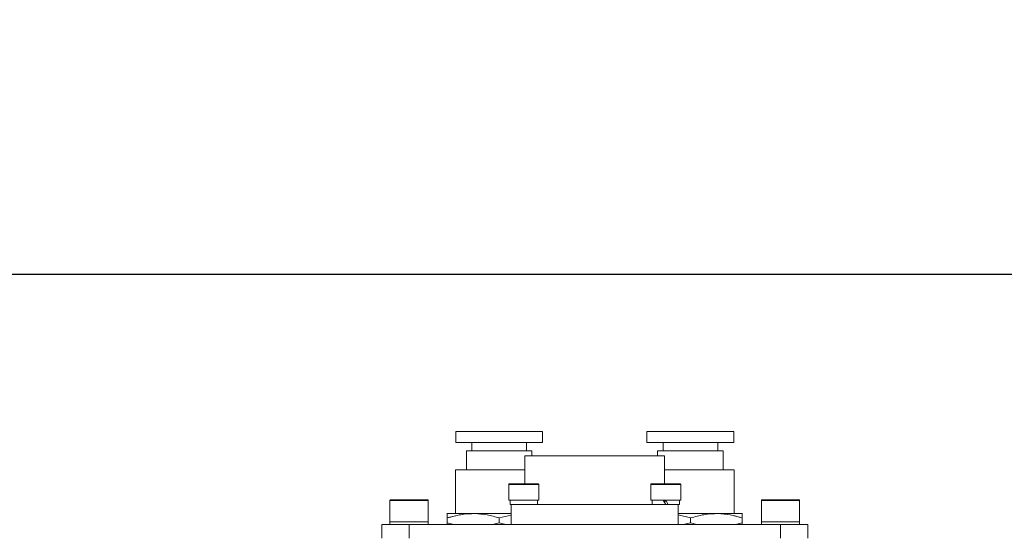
# Model space of a CAD drawing. Header units: millimetres. Extents: x 35469 to 44263, y -24881 to -16268.
# Tile 82 of 231: x 39503 to 39683, y -17843 to -17750. Entities that reach past the tile are written whole.
import ezdxf

# ---------------------------------------------------------------- set-up
doc = ezdxf.new("R2010")
doc.units = ezdxf.units.MM
doc.header["$LTSCALE"] = 0.3175
doc.layers.add('1轮廓实线层', color=7, linetype='Continuous', lineweight=18)
doc.layers.add('7标注层', color=4, linetype='Continuous', lineweight=13)
doc.styles.add('标准汉字', font='gbenor.shx', dxfattribs={"bigfont": 'gbcbig.shx'})
doc.dimstyles.new('M1：18', dxfattribs={"dimscale": 18, "dimtxt": 3.5, "dimasz": 2.5, "dimexe": 2, "dimexo": 0, "dimgap": 1.5, "dimtad": 1, "dimdec": 1, "dimdsep": 46, "dimtxsty": '标准汉字', "dimcen": 5, "dimdle": 5, "dimclrd": 1, "dimclre": 1, "dimclrt": 256, "dimadec": 4, "dimazin": 2, "dimtfac": 1, "dimtdec": 1, "dimtmove": 0, "dimatfit": 3, "dimfxl": 1, "dimtolj": 1, "dimarcsym": 0})

# ---------------------------------------------------------------- blocks, each defined once
blk = doc.blocks.new('*D28')
at = {"layer": '7标注层', "color": 1, "lineweight": -2, "ltscale": 18, "transparency": 16777216}
for p, q in [((38753.98, -17970.42), (38753.98, -17602.95)), ((39813.98, -17831.5), (39813.98, -17602.95)), ((38798.98, -17638.95), (39768.98, -17638.95))]:
    blk.add_line(p, q, dxfattribs=at)
at = {"layer": '7标注层', "color": 1, "transparency": 16777216}
for points in [[(38798.98, -17631.45), (38798.98, -17646.45), (38753.98, -17638.95)], [(39768.98, -17646.45), (39768.98, -17631.45), (39813.98, -17638.95)]]:
    blk.add_solid(points, dxfattribs=at)
at = {"layer": 'Defpoints', "color": 0, "transparency": 16777216}
for p in [(39813.98, -17638.95), (39813.98, -17831.5), (38753.98, -17970.42)]:
    blk.add_point(p, dxfattribs=at)
at = {"layer": '7标注层', "transparency": 16777216, "insert": (39283.98, -17580.45), "char_height": 63, "attachment_point": 5, "style": '标准汉字'}
blk.add_mtext('\\A1;1060', dxfattribs=at)
blk = doc.blocks.new('*D44')
at = {"layer": '7标注层', "color": 1, "lineweight": -2, "ltscale": 18, "transparency": 16777216}
for p, q in [((37974.46, -17796.16), (40892.23, -17796.16)), ((40856.23, -18794.5), (40856.23, -17841.16)), ((40604.54, -18839.5), (40892.23, -18839.5))]:
    blk.add_line(p, q, dxfattribs=at)
at = {"layer": '7标注层', "color": 1, "transparency": 16777216}
for points in [[(40863.73, -17841.16), (40848.73, -17841.16), (40856.23, -17796.16)], [(40848.73, -18794.5), (40863.73, -18794.5), (40856.23, -18839.5)]]:
    blk.add_solid(points, dxfattribs=at)
at = {"layer": 'Defpoints', "color": 0, "transparency": 16777216}
for p in [(37974.46, -17796.16), (40856.23, -17796.16), (40604.54, -18839.5)]:
    blk.add_point(p, dxfattribs=at)
at = {"layer": '7标注层', "transparency": 16777216, "insert": (40797.73, -18317.83), "char_height": 63, "attachment_point": 5, "rotation": 90, "style": '标准汉字'}
blk.add_mtext('\\A1;1043.3', dxfattribs=at)
blk = doc.blocks.new('*D45')
at = {"layer": '7标注层', "color": 1, "lineweight": -2, "ltscale": 18, "transparency": 16777216}
for p, q in [((38753.98, -16988.93), (41035.05, -16988.93)), ((40999.05, -17033.93), (40999.05, -18794.5)), ((40604.54, -18839.5), (41035.05, -18839.5))]:
    blk.add_line(p, q, dxfattribs=at)
at = {"layer": '7标注层', "color": 1, "transparency": 16777216}
for points in [[(41006.55, -17033.93), (40991.55, -17033.93), (40999.05, -16988.93)], [(40991.55, -18794.5), (41006.55, -18794.5), (40999.05, -18839.5)]]:
    blk.add_solid(points, dxfattribs=at)
at = {"layer": 'Defpoints', "color": 0, "transparency": 16777216}
for p in [(38753.98, -16988.93), (40604.54, -18839.5), (40999.05, -18839.5)]:
    blk.add_point(p, dxfattribs=at)
at = {"layer": '7标注层', "transparency": 16777216, "insert": (40940.55, -17914.21), "char_height": 63, "attachment_point": 5, "rotation": 90, "style": '标准汉字'}
blk.add_mtext('\\A1;1850.6', dxfattribs=at)

msp = doc.modelspace()

# ---------------------------------------------------------------- linework, layer by layer
at = {"layer": '1轮廓实线层', "ltscale": 18}
for p, q in [((39582.533, -17824.995), (39582.533, -17826.995)), ((39598.433, -17826.995), (39598.433, -17824.995)), ((39617.533, -17824.995), (39617.533, -17826.995)), ((39633.433, -17826.995), (39633.433, -17824.995)), ((39584.483, -17828.495), (39584.483, -17831.995)), ((39596.483, -17828.495), (39584.483, -17828.495)), ((39585.483, -17826.995), (39585.483, -17828.495)), ((39595.483, -17828.495), (39595.483, -17826.995)), ((39596.483, -17829.429), (39596.483, -17828.495)), ((39619.483, -17828.495), (39619.483, -17829.429)), ((39631.483, -17828.495), (39619.483, -17828.495)), ((39620.483, -17826.995), (39620.483, -17828.495)), ((39630.483, -17828.495), (39630.483, -17826.995)), ((39631.483, -17831.995), (39631.483, -17828.495)), ((39595.2, -17829.429), (39595.2, -17834.555)), ((39620.766, -17829.429), (39595.2, -17829.429)), ((39620.766, -17834.555), (39620.766, -17829.429)), ((39582.483, -17831.995), (39582.483, -17839.995)), ((39595.2, -17831.995), (39582.483, -17831.995)), ((39633.483, -17831.995), (39620.766, -17831.995)), ((39633.483, -17839.995), (39633.483, -17831.995)), ((39592.233, -17834.655), (39592.233, -17837.555)), ((39597.733, -17834.655), (39592.233, -17834.655)), ((39592.333, -17834.555), (39597.633, -17834.555)), ((39597.733, -17837.555), (39597.733, -17834.655)), ((39618.233, -17834.655), (39618.233, -17837.555)), ((39623.733, -17834.655), (39618.233, -17834.655)), ((39618.333, -17834.555), (39623.633, -17834.555)), ((39623.733, -17837.555), (39623.733, -17834.655)), ((39570.483, -17837.595), (39570.483, -17841.495)), ((39577.483, -17837.595), (39570.483, -17837.595)), ((39570.583, -17837.495), (39577.383, -17837.495)), ((39577.483, -17841.495), (39577.483, -17837.595)), ((39592.233, -17837.555), (39597.733, -17837.555)), ((39592.483, -17837.555), (39592.483, -17838.355)), ((39597.483, -17838.355), (39597.483, -17837.555)), ((39618.233, -17837.555), (39620.983, -17837.555)), ((39618.483, -17837.555), (39618.483, -17838.355)), ((39620.983, -17838.355), (39620.521, -17837.555)), ((39621.445, -17838.355), (39620.983, -17837.555)), ((39620.983, -17837.555), (39623.733, -17837.555)), ((39623.483, -17838.355), (39623.483, -17837.555)), ((39638.483, -17837.595), (39638.483, -17841.495)), ((39645.483, -17837.595), (39638.483, -17837.595)), ((39638.583, -17837.495), (39645.383, -17837.495)), ((39645.483, -17841.495), (39645.483, -17837.595)), ((39592.526, -17838.355), (39592.483, -17838.355)), ((39592.686, -17838.355), (39592.526, -17838.355)), ((39592.686, -17841.995), (39592.686, -17838.355)), ((39593.995, -17838.355), (39592.686, -17838.355)), ((39595.97, -17838.355), (39593.995, -17838.355)), ((39619.995, -17838.355), (39595.97, -17838.355)), ((39620.983, -17838.355), (39619.995, -17838.355)), ((39620.637, -17837.755), (39621.098, -17837.755)), ((39621.445, -17838.355), (39620.983, -17838.355)), ((39621.97, -17838.355), (39621.445, -17838.355)), ((39623.28, -17838.355), (39621.97, -17838.355)), ((39623.483, -17838.355), (39623.28, -17838.355)), ((39623.28, -17838.355), (39623.28, -17841.995)), ((39580.983, -17839.943), (39580.983, -17840.795)), ((39581.013, -17839.995), (39580.983, -17840.011)), ((39582.483, -17840.424), (39580.983, -17840.795)), ((39580.983, -17840.795), (39580.983, -17841.695)), ((39592.686, -17839.995), (39581.013, -17839.995)), ((39590.483, -17840.795), (39592.686, -17840.267)), ((39590.483, -17841.695), (39590.483, -17840.795)), ((39623.28, -17839.995), (39634.953, -17839.995)), ((39623.28, -17840.25), (39625.483, -17840.795)), ((39625.483, -17841.695), (39625.483, -17840.795)), ((39634.983, -17840.795), (39633.483, -17840.435)), ((39634.983, -17840.011), (39634.953, -17839.995)), ((39634.983, -17839.943), (39634.983, -17840.795)), ((39634.983, -17841.695), (39634.983, -17840.795)), ((39568.983, -17844.495), (39568.983, -17841.995)), ((39568.983, -17841.995), (39573.983, -17841.995)), ((39570.483, -17841.495), (39570.483, -17841.995)), ((39570.483, -17841.495), (39577.483, -17841.495)), ((39576.913, -17841.495), (39570.483, -17841.495)), ((39573.983, -17841.995), (39573.983, -17844.495)), ((39573.983, -17841.995), (39641.983, -17841.995)), ((39577.483, -17841.495), (39576.913, -17841.495)), ((39577.483, -17841.995), (39577.483, -17841.495)), ((39580.983, -17841.695), (39580.983, -17841.995)), ((39582.195, -17841.995), (39580.983, -17841.695)), ((39590.483, -17841.695), (39589.232, -17841.995)), ((39591.695, -17841.995), (39590.483, -17841.695)), ((39625.483, -17841.695), (39624.232, -17841.995)), ((39626.695, -17841.995), (39625.483, -17841.695)), ((39634.983, -17841.695), (39633.732, -17841.995)), ((39634.983, -17841.995), (39634.983, -17841.695)), ((39638.483, -17841.495), (39638.483, -17841.995)), ((39638.483, -17841.495), (39645.483, -17841.495)), ((39644.913, -17841.495), (39638.483, -17841.495)), ((39641.983, -17844.495), (39641.983, -17841.995)), ((39641.983, -17841.995), (39646.983, -17841.995)), ((39645.483, -17841.495), (39644.913, -17841.495)), ((39645.483, -17841.995), (39645.483, -17841.495)), ((39646.983, -17841.995), (39646.983, -17844.495))]:
    msp.add_line(p, q, dxfattribs=at)
at = {"layer": '1轮廓实线层', "lineweight": 20, "ltscale": 18}
for centre, start, end in [((39592.333, -17834.655), 90, 180), ((39597.633, -17834.655), 360, 90), ((39618.333, -17834.655), 90, 180), ((39623.633, -17834.655), 360, 90), ((39570.583, -17837.595), 90, 180), ((39577.383, -17837.595), 0, 90), ((39638.583, -17837.595), 90, 180), ((39645.383, -17837.595), 0, 90)]:
    msp.add_arc(centre, 0.1, start, end, dxfattribs=at)
at = {"layer": '1轮廓实线层', "ltscale": 18}
for centre, start_param, end_param in [((39594.983, -17837.555), 1.5707963, 1.7566159), ((39594.983, -17838.355), 1.4778865, 1.5707963)]:
    msp.add_ellipse(centre, major_axis=(0, 4.33), ratio=0.5773503, start_param=start_param, end_param=end_param, dxfattribs=at)
for points, knots in [([(39582.533, -17824.995), (39582.6, -17824.995), (39582.735, -17824.995), (39583.791, -17824.995), (39585.423, -17824.995), (39587.675, -17824.995), (39590.425, -17824.995), (39593.375, -17824.995), (39596.011, -17824.995), (39597.792, -17824.995), (39598.394, -17824.995), (39598.426, -17824.995), (39598.433, -17824.995)], [0, 0, 0, 0, 19813.4682832, 39966.56941, 61542.3850346, 85643.7027234, 112707.9515596, 142037.5125748, 171505.0246278, 198446.0834569, 221697.6179779, 227832.0733988, 227832.0733988, 227832.0733988, 227832.0733988]), ([(39617.533, -17824.995), (39617.6, -17824.995), (39617.735, -17824.995), (39618.791, -17824.995), (39620.423, -17824.995), (39622.675, -17824.995), (39625.425, -17824.995), (39628.375, -17824.995), (39631.011, -17824.995), (39632.792, -17824.995), (39633.394, -17824.995), (39633.426, -17824.995), (39633.433, -17824.995)], [0, 0, 0, 0, 19797.8845193, 39935.1347529, 61493.9804857, 85576.3419151, 112619.3040762, 141925.7966943, 171370.1318485, 198290.0008944, 221523.2475307, 227652.8780565, 227652.8780565, 227652.8780565, 227652.8780565]), ([(39582.533, -17826.995), (39582.6, -17826.995), (39582.735, -17826.995), (39583.791, -17826.995), (39585.423, -17826.995), (39587.675, -17826.995), (39590.425, -17826.995), (39593.375, -17826.995), (39596.011, -17826.995), (39597.792, -17826.995), (39598.394, -17826.995), (39598.426, -17826.995), (39598.433, -17826.995)], [0, 0, 0, 0, 19809.2570498, 39958.0747564, 61529.3045714, 85625.4996702, 112683.9961634, 142007.3233571, 171468.5722678, 198403.9049372, 221650.4974845, 227783.6490638, 227783.6490638, 227783.6490638, 227783.6490638]), ([(39617.533, -17826.995), (39617.6, -17826.995), (39617.735, -17826.995), (39618.791, -17826.995), (39620.423, -17826.995), (39622.675, -17826.995), (39625.425, -17826.995), (39628.375, -17826.995), (39631.011, -17826.995), (39632.792, -17826.995), (39633.394, -17826.995), (39633.426, -17826.995), (39633.433, -17826.995)], [0, 0, 0, 0, 19793.6789333, 39926.6514908, 61480.9175635, 85558.1632725, 112595.3808044, 141895.6479607, 171333.7283716, 198247.8789366, 221476.1902265, 227604.5186592, 227604.5186592, 227604.5186592, 227604.5186592]), ([(39580.983, -17840.795), (39581.804, -17840.57), (39583.46, -17840.115), (39585.916, -17839.944), (39588.279, -17840.183), (39589.744, -17840.59), (39590.483, -17840.795)], [0, 0, 0, 0, 25902.1544134, 52277.4467489, 75234.6615506, 98564.7845597, 98564.7845597, 98564.7845597, 98564.7845597]), ([(39625.483, -17840.795), (39626.304, -17840.57), (39627.96, -17840.115), (39630.416, -17839.944), (39632.779, -17840.183), (39634.244, -17840.59), (39634.983, -17840.795)], [0, 0, 0, 0, 25876.4040402, 52225.475637, 75159.8677483, 98466.7973439, 98466.7973439, 98466.7973439, 98466.7973439])]:
    msp.add_open_spline(points, degree=3, knots=knots, dxfattribs=at)
at = {"layer": '7标注层', "ltscale": 18}
msp.add_arc((38753.983, -18839.495), 1850.561, 300, 182, dxfattribs=at)

# ---------------------------------------------------------------- dimensions: what is measured, and where the dimension line sits
for base, p1, p2, angle, picture, middle in [((40999.054, -18839.495), (38753.983, -16988.935), (40604.544, -18839.495), 270, '*D45', (40940.554, -17914.215)), ((40856.231, -17796.156), (40604.544, -18839.495), (37974.458, -17796.156), 90, '*D44', (40797.731, -18317.826))]:
    dim = msp.add_linear_dim(base=base, p1=p1, p2=p2, angle=angle, dimstyle='M1：18', override={"dimsah": 1, "dimtzin": 8}, dxfattribs=at)
    dim.commit()
    dim.dimension.update_dxf_attribs({"geometry": picture, "text_midpoint": middle})
dim = msp.add_linear_dim(base=(39813.983, -17638.946), p1=(38753.983, -17970.421), p2=(39813.983, -17831.498), dimstyle='M1：18', override={"dimsah": 1, "dimtzin": 8}, dxfattribs=at)
dim.commit()
dim.dimension.update_dxf_attribs({"geometry": '*D28', "text_midpoint": (39283.983, -17580.446)})

doc.saveas('drawing.dxf')
